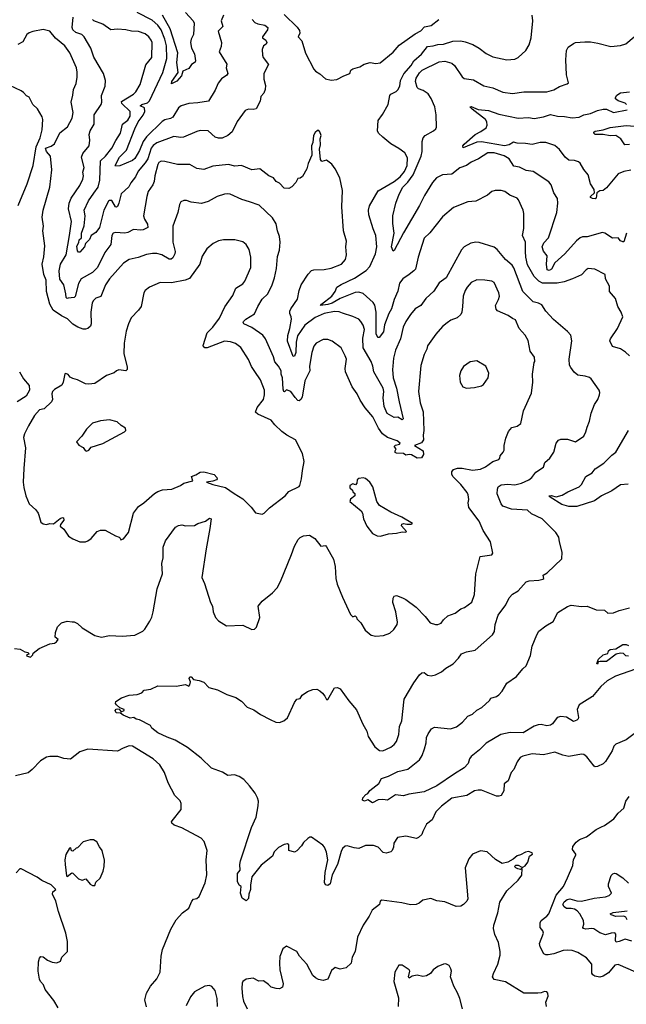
# Model space of a CAD drawing. Extents: x 1245515 to 1420776, y 606314 to 671314.
# Tile 94 of 256: x 1315642 to 1320926, y 627056 to 635634. Entities that reach past the tile are written whole.
import ezdxf

# ---------------------------------------------------------------- set-up
doc = ezdxf.new("R2010")
doc.units = 0

msp = doc.modelspace()

# ---------------------------------------------------------------- linework, layer by layer
at = {"layer": '0CON10XD'}
for points in [[(1317415.8, 635675), (1317396.2, 635625), (1317412.5, 635575), (1317371.1, 635535), (1317400.6, 635435), (1317398.3, 635401.7), (1317379.2, 635355), (1317446.6, 635246.6), (1317439.3, 635215), (1317453.6, 635165), (1317445, 635150.6), (1317401.2, 635118.8), (1317369.5, 635080.5), (1317345, 635020), (1317286.6, 634923.4), (1317195, 634909.5), (1317114.6, 634905.4), (1317048, 634885), (1317025, 634865.8), (1316974.4, 634785), (1316955.7, 634774.3), (1316907.2, 634762.8), (1316883.3, 634746.7), (1316746.8, 634613.2), (1316718.1, 634571.9), (1316685.6, 634494.4), (1316643.8, 634425), (1316625, 634408), (1316515, 634360), (1316475, 634357.5), (1316472, 634365), (1316511.9, 634435), (1316572.1, 634497.9), (1316645, 634682.7), (1316672.4, 634745), (1316717.1, 634802.9), (1316730.8, 634835), (1316729.2, 634865), (1316692, 634885), (1316705, 634896.1), (1316755, 634910.5), (1316773.6, 634926.4), (1316888.1, 635175), (1316923.9, 635295), (1316920, 635405), (1316907.5, 635465), (1316875, 635546.2), (1316845, 635586.1), (1316795, 635630), (1316665, 635696.2)], [(1317085, 635697.8), (1317151.5, 635625), (1317162.1, 635605), (1317155.4, 635505), (1317135.5, 635465), (1317128.9, 635435), (1317139.5, 635385), (1317165, 635336.7), (1317174, 635275), (1317170, 635265), (1317137, 635243), (1317115, 635208), (1317063.3, 635185), (1317052.5, 635145), (1317010.2, 635099.8), (1316965, 635076.7), (1316965.7, 635095), (1317023.1, 635175), (1317010.4, 635260.4), (1317019.4, 635345), (1316953.3, 635555), (1316885, 635672.9)], [(1317945, 635680), (1318059.4, 635569.4), (1318080.3, 635540.3), (1318083, 635517), (1318068, 635485), (1318099.5, 635449.5), (1318132.3, 635342.3), (1318202.7, 635202.7), (1318217.5, 635185), (1318255, 635163.3), (1318305, 635120), (1318355, 635106.7)], [(1320585.7, 632085), (1320605.7, 632135), (1320619.2, 632205), (1320649.7, 632280.3), (1320678, 632325), (1320693.8, 632365), (1320696, 632385), (1320690, 632405), (1320620, 632505), (1320605, 632516.2), (1320568.3, 632528.3), (1320505, 632536), (1320473.4, 632563.4), (1320442.7, 632602.7), (1320432.9, 632625), (1320428.1, 632675), (1320452.9, 632835), (1320442.5, 632885), (1320415, 632918), (1320292, 633022), (1320225, 633094), (1320189.4, 633149.4), (1320160, 633165), (1320115, 633176.9), (1320024.4, 633265), (1319947.1, 633472.9), (1319930.6, 633495), (1319872.5, 633545), (1319802.7, 633632.7), (1319775, 633652), (1319645, 633692.5), (1319615, 633695.8), (1319572.7, 633687.3), (1319515, 633654), (1319491.7, 633628.3), (1319356.2, 633385), (1319295, 633342.5), (1319250.3, 633269.7), (1319180, 633205), (1319136.7, 633145), (1319085.6, 633114.4), (1319045, 633066.7), (1319004.4, 633005), (1318982.5, 632955), (1318959.1, 632855), (1318915.4, 632754.6), (1318898.8, 632685), (1318893.6, 632616.4), (1318890, 632585), (1318896.1, 632515), (1318924.7, 632425), (1318946.2, 632305), (1318982.1, 632157.9), (1318975, 632148.6), (1318935, 632172), (1318905, 632168), (1318843.9, 632203.9), (1318817.2, 632265), (1318808.5, 632338.5), (1318814.7, 632395), (1318807.4, 632425), (1318725.5, 632565), (1318716.9, 632615), (1318702.3, 632655), (1318635.2, 632775.2), (1318631, 632859), (1318644.7, 632934.7), (1318635, 632972.5), (1318615, 633005.8), (1318595, 633025.7), (1318545, 633048.6), (1318455, 633076.9), (1318425, 633087.5), (1318385, 633091.2), (1318295, 633074.6), (1318215, 633038.4), (1318125, 632971.6), (1318060.6, 632879.4), (1318049.6, 632825), (1318046, 632735), (1318035, 632702), (1318025, 632700), (1317974.5, 632834.5), (1317977.7, 632882.3), (1317996.2, 632945), (1318009.4, 633025), (1318008, 633045), (1317994.5, 633074.5), (1317995.6, 633095), (1318002.5, 633115), (1318060.7, 633199.3), (1318076.6, 633275), (1318095, 633323.1), (1318155, 633417.5), (1318185, 633448.6), (1318205, 633455.6), (1318295, 633458.1), (1318355, 633468.6), (1318445.5, 633504.5), (1318480, 633545), (1318489.2, 633585), (1318482.9, 633655), (1318489.4, 633705), (1318464, 633795), (1318448.1, 634005), (1318454.2, 634145.8), (1318430.8, 634255), (1318390, 634335), (1318360, 634375), (1318315, 634410), (1318275, 634400), (1318263.3, 634415), (1318253.3, 634505), (1318263.3, 634545), (1318260, 634595), (1318266.7, 634625), (1318257, 634657), (1318248.3, 634668.3), (1318235, 634670), (1318215, 634650), (1318202.5, 634625), (1318196.2, 634565), (1318183.3, 634535), (1318187.5, 634455), (1318155, 634380), (1318143.8, 634335), (1318105, 634267.5), (1318085, 634252.5), (1318065, 634250), (1318046.7, 634215), (1318012, 634178), (1317985, 634163.3), (1317945, 634166.7), (1317905, 634210), (1317875, 634223.3), (1317852.5, 634255), (1317813.3, 634275), (1317735, 634333.8), (1317665, 634326.7), (1317575, 634364.4), (1317515, 634358.1), (1317461.9, 634371.9), (1317325, 634357.1), (1317245, 634328.5), (1317185, 634338.6), (1317125, 634372), (1317015, 634372.5), (1316905, 634400), (1316875, 634400.9), (1316855, 634389.4), (1316846.4, 634373.6), (1316818, 634275), (1316813.1, 634225), (1316800.5, 634195), (1316762.2, 634137.8), (1316747.9, 634095), (1316721.1, 633925), (1316728.5, 633895), (1316755, 633853.3), (1316758, 633825), (1316716.4, 633803.6), (1316695, 633800), (1316633.1, 633806.9), (1316585, 633781.1), (1316556.2, 633773.8), (1316475, 633778.6), (1316455, 633774.2), (1316443.6, 633755), (1316435.5, 633675), (1316384.7, 633605.3), (1316319.1, 633475), (1316275, 633431.2), (1316178.2, 633375), (1316155, 633335.7), (1316125, 633222.5), (1316115, 633214.4), (1316065, 633206.6), (1316055, 633206.1), (1316046.1, 633215), (1316045, 633246.7), (1316025.5, 633325), (1315992.8, 633372.8), (1315984.7, 633444.7), (1315997.6, 633505), (1316046.1, 633585), (1316075.8, 633755), (1316092, 633875), (1316068, 633985), (1316071.5, 634035), (1316090, 634080), (1316165, 634189.4), (1316191.5, 634245), (1316196.9, 634275), (1316192, 634305), (1316202.9, 634345), (1316178.9, 634435), (1316192, 634468), (1316246, 634534), (1316251.5, 634585), (1316246.7, 634635), (1316255.6, 634665), (1316291.9, 634725), (1316289.4, 634805), (1316350, 634895), (1316356.4, 634915), (1316355.6, 634975), (1316387.1, 635055), (1316388.1, 635105), (1316372.5, 635165), (1316287.7, 635307.7), (1316260.5, 635385), (1316204.7, 635484.7), (1316184.3, 635505), (1316131.7, 635521.7), (1316104.5, 635545), (1316097.9, 635565), (1316106.8, 635655)], [(1317665.6, 635635), (1317688.7, 635608.7), (1317715, 635597.5), (1317776, 635586), (1317802.7, 635565), (1317799.1, 635545), (1317757.5, 635485), (1317756.2, 635475), (1317785, 635455.7), (1317794.6, 635435), (1317788.4, 635421.6), (1317764.7, 635405.3), (1317754.3, 635375.7), (1317755.8, 635325), (1317764, 635305), (1317808.8, 635245), (1317767.5, 635165), (1317770, 635115), (1317781.7, 635061.7), (1317780, 635025), (1317770, 634995), (1317743.3, 634965), (1317736.4, 634923.6), (1317701.7, 634858.3), (1317675, 634852), (1317633.6, 634853.6), (1317607, 634843), (1317535, 634747.5), (1317493.9, 634656.1), (1317455.5, 634624.5), (1317405, 634601.4), (1317375, 634602.5), (1317345, 634612), (1317285, 634666.2), (1317215, 634667.5), (1317185, 634661.2), (1317069.4, 634610.6), (1317045, 634606.5), (1316985, 634615.6), (1316835, 634560.6), (1316805, 634539.2), (1316786.2, 634515), (1316757.9, 634422.1), (1316735, 634386.6), (1316674.5, 634315), (1316650.4, 634265), (1316608.5, 634211.5), (1316591.6, 634178.4), (1316525, 634116), (1316506.2, 634035), (1316493.3, 634006.7), (1316485, 634000), (1316475, 634002.5), (1316445, 634057.5), (1316425, 634059.3), (1316415, 634052.9), (1316374.8, 633975), (1316336.4, 633823.6), (1316305, 633780.8), (1316265.5, 633754.5), (1316250.8, 633719.2), (1316215.7, 633685), (1316205.3, 633654.7), (1316165, 633608.1), (1316155, 633609.4), (1316145, 633621.1), (1316139, 633661), (1316156.6, 633693.4), (1316160.7, 633715), (1316178.7, 633735), (1316181.2, 633775), (1316203.2, 633836.8), (1316211.5, 633925), (1316202.9, 633975), (1316240.9, 634055), (1316287.8, 634122.2), (1316324, 634176), (1316339.3, 634235), (1316346.8, 634403.2), (1316389.6, 634445), (1316444.6, 634515), (1316478.3, 634581.7), (1316521.2, 634645), (1316535.9, 634724.1), (1316585, 634757.5), (1316605, 634794), (1316604.2, 634835), (1316531.5, 634905), (1316528.3, 634921.7), (1316632, 634985), (1316654, 635005), (1316690.6, 635069.4), (1316740.5, 635239.5), (1316791.8, 635305), (1316795.4, 635435), (1316788.2, 635455), (1316766.5, 635485), (1316735, 635511.8), (1316677.4, 635532.6), (1316615, 635534.1), (1316565, 635545.4), (1316495, 635550.5), (1316435, 635546.7), (1316366.4, 635596.4), (1316288.8, 635625), (1316277, 635637)], [(1320953.3, 632705), (1320918.5, 632738.5), (1320876.6, 632766.6), (1320807, 632787), (1320782, 632835), (1320788, 632855), (1320850, 632945), (1320896, 633045), (1320881.4, 633085), (1320851.9, 633135), (1320830.8, 633205), (1320780.8, 633265), (1320781.2, 633311.2), (1320745.7, 633375), (1320741.2, 633415), (1320650.9, 633460.9), (1320595, 633465.7), (1320575.5, 633454.5), (1320535, 633412), (1320456.7, 633375), (1320385, 633350), (1320325, 633337.7), (1320195, 633340), (1320165.5, 633355), (1320125, 633396.9), (1320065, 633498.6), (1320050, 633565), (1320048.2, 633615), (1320047.9, 633695), (1320023.1, 633755), (1320034.6, 633815), (1320034.3, 633945), (1320027.1, 633975), (1319988.2, 634065), (1319975, 634080), (1319912.5, 634105), (1319867.7, 634137.7), (1319835.7, 634145.7), (1319785, 634147.1), (1319755, 634136), (1319715.7, 634104.3), (1319615, 634054.2), (1319545, 634047.5), (1319422.1, 633997.9), (1319325, 633916.2), (1319213.4, 633776.6), (1319165, 633731.2), (1319113.5, 633565), (1319088.6, 633461.4), (1319076, 633445), (1319035.6, 633415), (1318979.4, 633375), (1318950.5, 633339.5), (1318935, 633268.8), (1318903.8, 633195), (1318882.2, 633115), (1318856.5, 633073.5), (1318818.7, 632975), (1318812.2, 632915), (1318773.6, 632866.4), (1318765, 632866.2), (1318755, 632876.2), (1318748, 632898), (1318748.2, 633085), (1318736.7, 633146.7), (1318721.1, 633171.1), (1318635, 633248.1), (1318595, 633260.9), (1318565, 633256.6), (1318435, 633203.8), (1318363.8, 633165), (1318325, 633152), (1318262.7, 633142.7), (1318270.6, 633155), (1318360.6, 633225), (1318391.2, 633265), (1318405.7, 633305), (1318443, 633327), (1318558.9, 633381.1), (1318660.5, 633449.5), (1318691.3, 633485), (1318740.9, 633595), (1318753.8, 633655), (1318745.5, 633755), (1318721.2, 633811.2), (1318682.5, 633935), (1318680.5, 633975), (1318688.6, 634011.4), (1318765.8, 634144.2), (1318904.3, 634225), (1318955, 634264.6), (1318995, 634311.5), (1319015.8, 634365), (1319020.5, 634430.5), (1318996.7, 634475), (1318945, 634513.3), (1318875, 634552.9), (1318805, 634609.2), (1318766.9, 634646.9), (1318757.5, 634665), (1318764.3, 634755), (1318802.7, 634807.3), (1318850.8, 634895), (1318865, 634973.3), (1318874.6, 634985.4), (1318921.1, 635008.9), (1318936.9, 635023.1), (1318952.5, 635055), (1318960.3, 635105), (1318986.8, 635163.2), (1319051.2, 635235), (1319074.8, 635275.2), (1319141.3, 635335), (1319195, 635400.7), (1319243.8, 635405), (1319285, 635418.4), (1319335, 635421.1), (1319415, 635447.1), (1319485, 635448.6), (1319522.7, 635442.7), (1319589.1, 635419.1), (1319645, 635386), (1319705, 635338.8), (1319765, 635312), (1319885, 635285.8), (1319955, 635289.2), (1319985, 635304), (1320050, 635365), (1320080, 635415), (1320097.5, 635475), (1320112.5, 635625), (1320105.8, 635675)], [(1318355, 635106.7), (1318405, 635112.5), (1318464.1, 635145.9), (1318517.5, 635165), (1318527.5, 635195), (1318544.1, 635205.9), (1318605, 635224.2), (1318642.4, 635247.6), (1318695, 635260.8), (1318745, 635252), (1318781.2, 635258.8), (1318895, 635352), (1318946.9, 635413.1), (1319088.3, 635511.7), (1319135, 635537.1), (1319166.9, 635573.1), (1319226.2, 635585), (1319293.8, 635636.2)], [(1315597, 630157), (1315645, 630150), (1315685, 630127.5), (1315715, 630120), (1315720, 630105), (1315705, 630100), (1315701.7, 630091.7), (1315735, 630080), (1315755, 630100), (1315760, 630115), (1315810, 630155), (1315905, 630197.5), (1315945, 630202.5), (1315962.5, 630215), (1315977.5, 630235), (1315950, 630255), (1315952.5, 630295), (1315970, 630345), (1316005, 630380), (1316055, 630392.5), (1316098.3, 630388.3), (1316115, 630387.5), (1316145, 630372.5), (1316186.4, 630336.4), (1316295, 630270), (1316355, 630253.3), (1316425, 630268), (1316535, 630263.8), (1316645, 630271.2), (1316715, 630306.7), (1316733.3, 630325), (1316775.9, 630394.1), (1316792.3, 630427.7), (1316804.2, 630475), (1316840, 630675), (1316884.5, 630805), (1316878.9, 630895), (1316890.6, 630945), (1316890.3, 631039.7), (1316911.4, 631095), (1316998.3, 631211.7), (1317025, 631226.7), (1317055, 631233.3), (1317085, 631223.3), (1317165, 631226.7), (1317195, 631243.3), (1317260, 631265), (1317295, 631292.5), (1317310, 631285), (1317299.5, 631200.5), (1317265.5, 631025), (1317228.6, 630775), (1317252.3, 630722.3), (1317304, 630555), (1317320, 630525), (1317327.5, 630475), (1317347.5, 630425), (1317375, 630397.5), (1317443, 630353), (1317585, 630360), (1317665, 630322.5), (1317687, 630323), (1317705, 630340), (1317732.5, 630425), (1317718.8, 630525), (1317755, 630568.8), (1317845, 630641.2), (1317885, 630683.8), (1317915, 630740), (1318010.6, 630975), (1318035, 631047.5), (1318067.5, 631105), (1318085, 631122.5), (1318115, 631137.5), (1318165, 631142.5), (1318212.5, 631115), (1318265, 631047.5), (1318305, 631052.5), (1318315, 631042.5), (1318375.6, 630935), (1318389.5, 630869.5), (1318394.4, 630765), (1318408.6, 630715), (1318453.4, 630603.4), (1318525, 630452.5), (1318545, 630432.5), (1318565, 630440), (1318575, 630430), (1318580, 630415), (1318615, 630380), (1318652.5, 630315), (1318702.3, 630272.3), (1318745, 630262.5), (1318812.3, 630267.7), (1318865, 630290), (1318900.3, 630319.7), (1318930, 630365), (1318932.9, 630385), (1318917.8, 630475), (1318893.1, 630555), (1318894, 630595), (1318905, 630611.2), (1318925, 630616.2), (1318976, 630596), (1319005, 630583.8), (1319096, 630515), (1319173.8, 630435), (1319218.3, 630378.3), (1319265, 630364), (1319285.6, 630364.4), (1319312.5, 630375), (1319333.6, 630406.4), (1319371.2, 630438.8), (1319435, 630463.8), (1319485, 630500), (1319517.3, 630512.7), (1319579.4, 630560.6), (1319604.4, 630625), (1319614.5, 630805), (1319654.1, 630955.9), (1319755, 630971.4), (1319764.2, 630985), (1319744.2, 631085), (1319678.8, 631185), (1319645, 631263.8), (1319554, 631385), (1319548.6, 631425), (1319554, 631455), (1319550, 631495), (1319540, 631515), (1319486, 631585), (1319416.2, 631655), (1319406.7, 631675), (1319407.5, 631695), (1319420, 631715), (1319455, 631726), (1319495, 631725.7), (1319585, 631708.6), (1319655, 631717.5), (1319700.9, 631739.1), (1319765, 631784.2), (1319816.6, 631803.4), (1319825.6, 631814.4), (1319828, 631835), (1319853.3, 631865), (1319861.2, 631885), (1319861.2, 631925), (1319876.7, 631986.7), (1319901.2, 632045), (1319929.5, 632080.5), (1319975.9, 632094.1), (1320008, 632115), (1320031.4, 632225), (1320100.3, 632379.7), (1320112.5, 632475), (1320108.8, 632545), (1320123.6, 632646.4), (1320130, 632655), (1320126.7, 632695), (1320087.5, 632747.5), (1320071.7, 632838.3), (1320045.6, 632885), (1319991.8, 632945), (1319959.7, 633019.7), (1319935, 633030), (1319898.3, 633058.3), (1319805, 633098), (1319791.3, 633111.3), (1319787.5, 633145), (1319814.2, 633195), (1319821.4, 633225), (1319815, 633253.3), (1319775, 633343.3), (1319755, 633355.8), (1319695, 633365.8), (1319625, 633366.9), (1319574.7, 633345.3), (1319538.9, 633305), (1319521.1, 633275), (1319504.5, 633225), (1319500.5, 633135), (1319494, 633085), (1319483.8, 633065), (1319454.1, 633035.9), (1319397.5, 633015), (1319365, 632992), (1319325, 632960), (1319265.9, 632894.1), (1319195, 632792.5), (1319190, 632765), (1319165, 632716.7), (1319137.5, 632622.5), (1319115.8, 632395.8), (1319130, 632295), (1319157.6, 632217.6), (1319162.9, 632055), (1319155.8, 632015), (1319158.6, 631975), (1319142.6, 631947.4), (1319080, 631925), (1319157, 631877), (1319160, 631845), (1319142.3, 631817.7), (1319105, 631814.3), (1319055, 631843.8), (1319035, 631846.7), (1319005, 631838.8), (1318984.1, 631854.1), (1318925, 631856.5), (1318913.1, 631863.1), (1318911.3, 631878.7), (1318922.5, 631895), (1318903.3, 631915), (1318915, 631926.2), (1318950, 631935), (1318957.5, 631945), (1318928.8, 631965), (1318845, 631994.6), (1318801.5, 632025), (1318766.6, 632076.6), (1318719.5, 632175), (1318652.1, 632252.1), (1318609.1, 632319.1), (1318580.8, 632375), (1318538.1, 632435), (1318480, 632565), (1318478, 632595), (1318487.5, 632675), (1318478, 632705), (1318441.2, 632775), (1318364.2, 632834.2), (1318325, 632847.5), (1318285, 632848.6), (1318223.8, 632815), (1318205, 632790), (1318185.6, 632735), (1318165.7, 632615), (1318168.8, 632575), (1318125, 632488.8), (1318101.8, 632345), (1318092, 632325), (1318075, 632314), (1318065, 632316.7), (1318041.9, 632341.9), (1318005, 632395.6), (1317965, 632410), (1317948, 632392), (1317942, 632395), (1317936, 632415), (1317931.3, 632515), (1317920.5, 632545), (1317918.2, 632575), (1317896.4, 632615), (1317864.6, 632654.6), (1317853, 632697), (1317783, 632853), (1317759.4, 632885), (1317665, 632952), (1317595, 632984.3), (1317588.8, 632995), (1317590, 633005), (1317611.2, 633025), (1317687.4, 633072.6), (1317715.8, 633135), (1317755, 633200), (1317803.2, 633246.8), (1317842.2, 633325), (1317861.8, 633385), (1317878.2, 633465), (1317888.1, 633571.9), (1317904.6, 633625), (1317912.2, 633695), (1317905.6, 633745), (1317886.9, 633795), (1317875.6, 633855), (1317845, 633908), (1317727.2, 634017.2), (1317645, 634048.1), (1317577.2, 634067.2), (1317475, 634114.3), (1317455, 634115.6), (1317425, 634114.2), (1317362.5, 634095), (1317285, 634050.8), (1317225, 634032.9), (1317135, 634043.8), (1317095, 634060), (1317070.7, 634059.3), (1317045, 634047.5), (1317033.3, 634025), (1317020, 633955), (1316975.7, 633835), (1316975.4, 633695.4), (1316995.5, 633615), (1316993.1, 633595), (1316975, 633560), (1316960.9, 633549.1), (1316945, 633548.1), (1316881.2, 633585), (1316835, 633597.3), (1316797.9, 633597.9), (1316745, 633589.4), (1316675, 633563.3), (1316595, 633544.3), (1316545, 633514.3), (1316424.6, 633375), (1316388.5, 633325), (1316347.3, 633222.7), (1316305, 633208), (1316285, 633188), (1316273.8, 633166.2), (1316262.1, 633085), (1316264, 632985), (1316257.5, 632962.5), (1316236.7, 632945), (1316215, 632936.9), (1316195, 632937.5), (1316149.2, 632955), (1316105, 632982.2), (1316056.9, 633026.9), (1316005, 633054.5), (1315933.8, 633103.8), (1315903.2, 633155), (1315875.3, 633265), (1315870.9, 633365), (1315851.4, 633415), (1315838.2, 633505), (1315851.7, 633568.3), (1315861.9, 633665), (1315842.5, 633795), (1315848.1, 633835), (1315837.5, 633915), (1315846, 633975), (1315905.5, 634175), (1315921.2, 634325), (1315910.8, 634445), (1315875, 634486), (1315866.2, 634513.8), (1315915, 634532), (1315945, 634551.2), (1315992.4, 634647.6), (1316058.6, 634701.4), (1316098.8, 634775), (1316107.5, 634825), (1316089.1, 634915), (1316105.9, 634975.9), (1316111.2, 635025), (1316135, 635077.5), (1316143, 635133), (1316143, 635177), (1316135.5, 635215), (1316077.5, 635345), (1316033.5, 635405), (1315953.6, 635473.6), (1315903.2, 635533.2), (1315845, 635548.8), (1315755, 635532), (1315725, 635520), (1315705, 635503.8), (1315670, 635440), (1315625, 635418.9)], [(1319295, 635265.6), (1319345, 635271.4), (1319405, 635254.3), (1319428.6, 635235), (1319495, 635135.7), (1319515, 635121.9), (1319595, 635109.6), (1319685, 635056.9), (1319765, 635040), (1319851.7, 635001.7), (1319935, 634990), (1320035, 635004.2), (1320235, 635005.7), (1320295.6, 635024.4), (1320345, 635052), (1320412.5, 635075), (1320423.3, 635085), (1320406.7, 635155), (1320400.8, 635285), (1320404.5, 635365), (1320419.2, 635395), (1320465, 635428), (1320485, 635434), (1320565, 635441.4), (1320615, 635440), (1320678.5, 635428.5), (1320791.2, 635401.2), (1320875, 635408.6), (1320923.3, 635425), (1320995, 635486.2)], [(1320926.7, 633775), (1320905, 633700), (1320895, 633697.5), (1320875, 633707.5), (1320855, 633732.5), (1320805, 633731.2), (1320740, 633775), (1320719.7, 633779.7), (1320585, 633743.1), (1320545, 633742.2), (1320525, 633733.3), (1320491.5, 633708.5), (1320390.8, 633595), (1320305, 633514.6), (1320275, 633460.4), (1320255, 633450), (1320235.7, 633455), (1320231.2, 633505), (1320237.7, 633577.7), (1320206, 633616), (1320194.7, 633655.3), (1320208.9, 633691.1), (1320248.8, 633735), (1320320, 633955), (1320330.8, 634035), (1320328, 634075), (1320295.8, 634125.8), (1320270.8, 634195), (1320252.4, 634222.4), (1320115, 634310.6), (1320055, 634319.4), (1319995, 634350), (1319946.8, 634356.8), (1319905, 634420.9), (1319862.7, 634447.3), (1319775, 634475.4), (1319721.2, 634475), (1319637.6, 634422.4), (1319575, 634393.1), (1319535, 634364.3), (1319475, 634344.4), (1319405, 634287.9), (1319325, 634281.1), (1319273.6, 634255), (1319237.1, 634215), (1319167.5, 634102.5), (1319124.8, 634015.2), (1318983.9, 633776.1), (1318905, 633623.3), (1318895, 633618.8), (1318879.8, 633655), (1318905.3, 633775), (1318891.3, 633858.7), (1318891.9, 633925), (1318917.1, 634035), (1318946.2, 634115), (1318979.3, 634175), (1319022.4, 634217.6), (1319068.9, 634281.1), (1319139.2, 634445), (1319147.4, 634485), (1319147.3, 634572.7), (1319156.4, 634605), (1319174, 634626), (1319248, 634665), (1319267.4, 634682.6), (1319273.2, 634696.8), (1319270, 634805), (1319258.2, 634875), (1319226.4, 634946.4), (1319199.4, 634989.4), (1319156.6, 635016.6), (1319115, 635032.2), (1319105, 635044), (1319090.8, 635095), (1319094.4, 635125), (1319125, 635171.4), (1319149.2, 635195), (1319295, 635265.6)], [(1315627.5, 634015), (1315708.1, 634205), (1315758.9, 634365), (1315785.2, 634525), (1315818.6, 634605), (1315836.4, 634675), (1315843.6, 634763.6), (1315836.5, 634786.5), (1315796.1, 634856.1), (1315755.6, 634895.6), (1315725, 634960), (1315701.2, 634971.2), (1315675, 635001.2), (1315655, 635014), (1315555, 635060.8)], [(1320928.8, 634895), (1320915, 634905.8), (1320855, 634926.2), (1320833.3, 634945), (1320832.5, 634955), (1320845, 634977.5), (1320877, 634997), (1320955, 635006.2)], [(1320557.7, 634327.7), (1320524.1, 634384.1), (1320510, 634395), (1320475, 634407.5), (1320425, 634409.6), (1320393.9, 634435), (1320345, 634504.4), (1320305, 634538.6), (1320225, 634565.5), (1320175, 634563.8), (1320105, 634545.4), (1320046.9, 634556.9), (1319975, 634557.3), (1319945, 634566.9), (1319905.3, 634544.7), (1319865, 634534.8), (1319665, 634570.4), (1319624, 634566), (1319505, 634516.7), (1319503.1, 634535), (1319515, 634549.2), (1319610, 634635), (1319659.7, 634660.3), (1319705, 634693.3), (1319714, 634715), (1319712.5, 634745), (1319700, 634765), (1319584, 634855), (1319564.2, 634875), (1319575, 634877.5), (1319635, 634853.1), (1319725, 634844), (1319815, 634810), (1319985, 634776.4), (1320073, 634783), (1320125, 634774.5), (1320205, 634787.9), (1320265, 634809.2), (1320326.3, 634793.7), (1320388.9, 634791.1), (1320455, 634778.7), (1320515, 634786.2), (1320556, 634805), (1320615, 634815.9), (1320676.1, 634843.9), (1320725, 634855.3), (1320755, 634853.5), (1320815, 634826.2), (1320935, 634847.5)], [(1320955, 634547.8), (1320913.1, 634543.1), (1320878.8, 634595), (1320835.9, 634625.9), (1320785, 634623.1), (1320725, 634634), (1320655, 634634.8), (1320642.7, 634645), (1320642.1, 634655), (1320655, 634662.8), (1320725, 634673.5), (1320785, 634695.8), (1320925, 634711.8), (1321185, 634692.5)], [(1320965, 634322.1), (1320905, 634311.8), (1320855, 634290), (1320755, 634168.5), (1320725, 634146.7), (1320695, 634142.7), (1320670.6, 634125), (1320665, 634078.8), (1320655, 634072.9), (1320632.5, 634075), (1320614.3, 634084.3), (1320614, 634095), (1320650, 634125), (1320647.8, 634155), (1320613.9, 634205), (1320592.7, 634282.7), (1320557.7, 634327.7)], [(1316213.9, 631086.1), (1316235, 631093.8), (1316265, 631113.3), (1316317.5, 631175), (1316345, 631186.7), (1316385, 631187.5), (1316475, 631136.7), (1316507, 631127), (1316518.3, 631118.3), (1316523, 631103), (1316545, 631112.5), (1316590, 631165), (1316633.8, 631335), (1316676.1, 631393.9), (1316724.1, 631425.9), (1316815, 631506), (1316845, 631522.5), (1316885, 631537.1), (1316967.3, 631542.7), (1317043.3, 631575), (1317072.7, 631597.3), (1317150, 631615), (1317137.5, 631655), (1317175, 631667.5), (1317215, 631691.2), (1317245, 631696.2), (1317335, 631671.2), (1317360, 631645), (1317363.3, 631635), (1317357.5, 631625), (1317325, 631612.5), (1317270, 631605), (1317325, 631584.4), (1317435, 631556.9), (1317510, 631505), (1317585, 631460.8), (1317658.3, 631388.3), (1317695, 631337.5), (1317755, 631326.7), (1317772.5, 631335), (1317818.3, 631381.7), (1317953.8, 631485), (1317985.9, 631524.1), (1318075, 631566.7), (1318083.3, 631575), (1318098, 631635), (1318104.3, 631705.7), (1318120, 631785), (1318105.8, 631855.8), (1318045, 631973.3), (1317967.5, 632015), (1317925.9, 632045.9), (1317863.3, 632105), (1317831.2, 632145), (1317715, 632196.9), (1317695.8, 632215), (1317710, 632255), (1317765.6, 632325), (1317775.7, 632365), (1317775.8, 632405), (1317740, 632495), (1317690.2, 632570.2), (1317662.4, 632612.4), (1317635, 632674), (1317568.7, 632778.7), (1317521.7, 632811.7), (1317477.6, 632827.6), (1317425, 632834.6), (1317275, 632775.6), (1317255, 632775.8), (1317243.6, 632783.6), (1317240, 632795), (1317274.7, 632905.3), (1317325, 632954.4), (1317381.9, 633035), (1317428.3, 633131.7), (1317498.3, 633231.7), (1317525, 633294), (1317585, 633334), (1317604, 633355), (1317656.2, 633475), (1317656.2, 633565), (1317640.5, 633630.5), (1317615, 633676.7), (1317585, 633698.8), (1317516.1, 633716.1), (1317490, 633715), (1317416.4, 633716.4), (1317375, 633706.2), (1317327.5, 633685), (1317271.7, 633638.3), (1317230, 633575), (1317212, 633505), (1317120.3, 633379.7), (1317084.5, 633365.5), (1316965, 633341.9), (1316865, 633344.3), (1316773.3, 633305), (1316733.8, 633275), (1316724, 633255), (1316699.2, 633135), (1316677.8, 633102.2), (1316613.8, 633036.2), (1316588.6, 632985), (1316568.8, 632921.2), (1316552.5, 632815), (1316547.5, 632725), (1316577.6, 632607.6), (1316577.5, 632585), (1316565, 632574.3), (1316506.7, 632583.3), (1316483.9, 632576.1), (1316463.6, 632556.4), (1316397.5, 632535), (1316295, 632463.8), (1316245, 632458.8), (1316215, 632462), (1316145, 632496.2), (1316105, 632507.5), (1316080.7, 632520.7), (1316065, 632542.5), (1316045, 632552.5), (1316035, 632550), (1316020, 632475), (1316009.4, 632450.6), (1315945, 632411.4), (1315928.6, 632395), (1315922.9, 632375), (1315928, 632325), (1315920, 632305), (1315855.7, 632244.3), (1315813.8, 632235), (1315769.2, 632185), (1315719.4, 632095), (1315684.4, 632025), (1315675.6, 631995), (1315693.1, 631905), (1315676.9, 631725), (1315673.3, 631605), (1315678.3, 631558.3), (1315696.2, 631485), (1315723.8, 631415), (1315782.5, 631365), (1315803.6, 631333.6), (1315807.5, 631317.5), (1315825, 631257.5), (1315845, 631242.5), (1315875, 631236.7), (1315905, 631243.3), (1315935, 631241.2), (1315995, 631287.5), (1316015, 631296.2), (1316023.6, 631293.6), (1316025, 631272.5), (1315996.2, 631235), (1315995, 631220), (1316026.7, 631195), (1316067.5, 631135), (1316105, 631110), (1316165, 631086.2), (1316213.9, 631086.1)], [(1319535, 632423.8), (1319605, 632430), (1319665, 632443.3), (1319683, 632457), (1319723.3, 632515), (1319727.5, 632555), (1319702.5, 632615), (1319625, 632663.3), (1319565, 632653.3), (1319508.3, 632611.7), (1319486.1, 632573.9), (1319473.8, 632535), (1319480, 632475), (1319502.5, 632435), (1319535, 632423.8)], [(1315641.1, 632565), (1315675, 632504.4), (1315725, 632445.8), (1315727.6, 632405), (1315696.9, 632353.1), (1315618.9, 632305)], [(1316225, 631873.8), (1316245, 631883.8), (1316265, 631910), (1316365, 631941.9), (1316555, 632043.3), (1316566.2, 632055), (1316563.3, 632075), (1316525, 632097.5), (1316489.5, 632129.5), (1316425, 632146.7), (1316345, 632140), (1316275, 632118), (1316225, 632066.7), (1316184.1, 632005.9), (1316137.5, 631955), (1316158.3, 631928.3), (1316195, 631906.7), (1316211.7, 631881.7), (1316225, 631873.8)], [(1320995, 629413.3), (1320925, 629360), (1320835, 629323.3), (1320816.7, 629305), (1320802.5, 629265), (1320745, 629170), (1320725, 629151.2), (1320675, 629127.5), (1320655, 629124), (1320645, 629130), (1320582.1, 629212.1), (1320555, 629232), (1320535, 629234.2), (1320425, 629214.4), (1320373.3, 629225), (1320305, 629251.1), (1320205, 629228.1), (1320105, 629239.2), (1320025, 629218.8), (1320002.5, 629205), (1319975, 629167.5), (1319947.7, 629102.3), (1319923.8, 629075), (1319897.3, 629002.7), (1319861.2, 628975), (1319859.4, 628915), (1319835.8, 628875), (1319815, 628867.9), (1319795, 628869.2), (1319665, 628920.6), (1319635, 628920.8), (1319605, 628914.3), (1319537.5, 628875), (1319405, 628851.9), (1319315, 628782), (1319268.3, 628731.7), (1319235.8, 628664.2), (1319184.4, 628625.6), (1319155, 628560), (1319143.8, 628535), (1319115, 628507.5), (1319099.3, 628500.7), (1319005, 628521.2), (1318931.7, 628508.3), (1318901.2, 628458.8), (1318897.5, 628425), (1318886.2, 628395), (1318875, 628384), (1318835, 628372), (1318809.5, 628379.5), (1318765, 628423.3), (1318725, 628440), (1318655, 628440), (1318595, 628412.5), (1318555, 628417.5), (1318495, 628437.5), (1318476.4, 628433.6), (1318455, 628413.3), (1318442.4, 628387.6), (1318410, 628275), (1318363.8, 628185), (1318345.7, 628105), (1318325, 628090.8), (1318305, 628097.5), (1318296.7, 628116.7), (1318302.5, 628205), (1318326.6, 628315), (1318315, 628380), (1318295.8, 628425), (1318282.3, 628442.3), (1318185, 628512.5), (1318168.3, 628511.7), (1318150.7, 628499.3), (1318115, 628466.7), (1318096, 628435), (1318055, 628393.8), (1318035, 628382), (1317987.5, 628395), (1317986.7, 628445), (1317975, 628452.5), (1317945, 628448.8), (1317895, 628422), (1317858, 628385), (1317843.8, 628345), (1317745, 628268), (1317664, 628165), (1317651.4, 628095), (1317651.8, 628055), (1317637.3, 628015), (1317635, 627976.7), (1317615, 627957.5), (1317580.5, 627980.5), (1317566.2, 628025), (1317571.7, 628081.7), (1317553.3, 628095), (1317540, 628125), (1317540, 628195), (1317562.5, 628225), (1317560.8, 628275), (1317566.7, 628305), (1317662, 628595), (1317701.4, 628685), (1317720, 628785), (1317720.8, 628825), (1317712.5, 628855), (1317692.5, 628895), (1317645, 628958), (1317595, 629014.2), (1317555, 629040), (1317513.9, 629056.1), (1317455, 629049.2), (1317408.5, 629078.5), (1317313.8, 629113.8), (1317221.5, 629201.5), (1317105, 629294), (1316995, 629358), (1316925, 629382.5), (1316845, 629421.2), (1316792.3, 629462.3), (1316782.5, 629485), (1316685.3, 629535.3), (1316655, 629539.6), (1316635, 629555.6), (1316605, 629548.9), (1316542.5, 629575), (1316521.2, 629591.2), (1316482.9, 629595), (1316472.9, 629615), (1316482.9, 629627.1), (1316495, 629631.2), (1316507, 629627), (1316525, 629603.3), (1316552.5, 629615), (1316552.5, 629625), (1316515, 629640), (1316483.6, 629663.6), (1316477.5, 629675), (1316480, 629695), (1316530, 629725), (1316595, 629750), (1316665.6, 629754.4), (1316705, 629770), (1316726.1, 629793.9), (1316785, 629802.5), (1316845, 629829.2), (1317005, 629826.9), (1317085, 629841.2), (1317115, 629827.5), (1317125, 629840), (1317130.8, 629865), (1317119.4, 629895), (1317125, 629908), (1317135, 629910), (1317155, 629886.7), (1317205, 629877.5), (1317245, 629862.5), (1317290, 629815), (1317365, 629796.7), (1317446.1, 629756.1), (1317525, 629728), (1317575, 629696.2), (1317624.3, 629644.3), (1317681.2, 629621.2), (1317740.7, 629580.7), (1317825, 629535.7), (1317873.3, 629515), (1317905, 629510), (1317944, 629525), (1317975, 629552.9), (1318035.7, 629685), (1318055, 629713.3), (1318085, 629720), (1318101.7, 629748.3), (1318148.3, 629781.7), (1318195, 629798.6), (1318229.5, 629800.5), (1318256.6, 629786.6), (1318280, 629765), (1318300.7, 629740.7), (1318315, 629710), (1318325, 629710), (1318385, 629813.3), (1318410, 629815), (1318435, 629803.8), (1318508.7, 629698.7), (1318575, 629620), (1318630, 629495), (1318665.6, 629435.6), (1318678.9, 629388.9), (1318735, 629300), (1318775, 629266.2), (1318805, 629264.3), (1318876, 629295), (1318905, 629318), (1318925.7, 629345), (1318945.6, 629405), (1318951.9, 629475), (1318971.9, 629525), (1318992, 629715), (1319075, 629856.7), (1319125, 629926.2), (1319145, 629943.8), (1319165, 629945.8), (1319195, 629922), (1319225, 629916.2), (1319265, 629926.2), (1319317.7, 629952.3), (1319355, 629983.3), (1319417.7, 630022.3), (1319465, 630070), (1319491.2, 630108.8), (1319532.8, 630127.2), (1319608.2, 630141.8), (1319760, 630275), (1319778, 630305), (1319784.3, 630365), (1319810, 630445), (1319876.2, 630535), (1319905, 630597.5), (1319935, 630627.5), (1319983.3, 630656.7), (1320055, 630736), (1320080, 630745), (1320165, 630749.6), (1320200.3, 630759.7), (1320206.7, 630765), (1320202.5, 630795), (1320237.5, 630815), (1320363.6, 630936.4), (1320368.8, 630995), (1320343.9, 631086.1), (1320338.8, 631125), (1320313.8, 631165), (1320193.3, 631285), (1320100.3, 631330.3), (1320065, 631360.8), (1319925, 631368.7), (1319851.4, 631395), (1319835.6, 631415), (1319801.7, 631501.7), (1319802.9, 631545), (1319811.4, 631565), (1319837.4, 631582.6), (1319894.1, 631585.9), (1319955, 631581.1), (1320012.7, 631597.3), (1320076, 631625), (1320102.5, 631645), (1320137, 631693), (1320206, 631735), (1320215.8, 631775), (1320260.8, 631815), (1320295, 631866.2), (1320315.6, 631944.4), (1320335, 631972), (1320355, 631980.8), (1320415, 631980.8), (1320485, 631956.2), (1320555.6, 632004.4), (1320575, 632042.5), (1320585.7, 632085)], [(1320943.4, 631586.6), (1320875, 631582.9), (1320801.6, 631528.4), (1320708.9, 631485), (1320649.1, 631440.9), (1320495, 631392.5), (1320425, 631394), (1320365, 631410.5), (1320262, 631475), (1320251.2, 631485), (1320271.4, 631488.6), (1320315, 631475.8), (1320368.8, 631491.2), (1320418, 631522), (1320516, 631565), (1320537.1, 631585), (1320575, 631654.4), (1320627.5, 631685), (1320655, 631721.2), (1320730.5, 631769.5), (1320800.3, 631839.7), (1320833.8, 631865), (1320946.9, 632055)], [(1318785, 631133.3), (1318854.1, 631155.9), (1318925, 631160), (1318975, 631173.3), (1319005, 631170), (1319010, 631175), (1318967.5, 631225), (1318970.7, 631239.3), (1318985, 631246), (1319015, 631238.6), (1319050.7, 631239.3), (1319062.5, 631245), (1318970.6, 631300.6), (1318875, 631343.8), (1318775, 631400.4), (1318751.6, 631435), (1318719.2, 631565), (1318693.3, 631605), (1318655, 631638), (1318635, 631642.5), (1318595, 631636.2), (1318582.5, 631625), (1318580, 631595), (1318568.3, 631581.7), (1318545, 631590), (1318517.5, 631575), (1318517.5, 631555), (1318540, 631535), (1318545, 631520), (1318560, 631505), (1318560, 631485), (1318523.6, 631456.4), (1318516.7, 631435), (1318616.2, 631355), (1318626.7, 631335), (1318636.2, 631285), (1318665, 631222.5), (1318715, 631156.7), (1318755, 631136.7), (1318785, 631133.3)], [(1320703.8, 629825), (1320631.5, 629738.5), (1320515.7, 629664.3), (1320498.6, 629625), (1320508.6, 629555), (1320506.9, 629543.1), (1320495, 629530), (1320465, 629520.8), (1320405, 629558.6), (1320355.8, 629564.2), (1320325, 629554), (1320282, 629498), (1320265, 629486.7), (1320235, 629482.9), (1320185, 629492.1), (1320159.5, 629490.5), (1320125, 629477.9), (1320027.8, 629422.2), (1319915, 629423), (1319833.5, 629405), (1319705, 629330), (1319646.7, 629273.3), (1319573.8, 629215), (1319560, 629195), (1319550, 629155), (1319513.3, 629115), (1319430, 629065), (1319275, 628957.8), (1319165.4, 628905.4), (1319032.2, 628887.8), (1318985, 628871.4), (1318915, 628880), (1318845, 628834), (1318805, 628840), (1318763.9, 628836.1), (1318715, 628810), (1318675, 628838), (1318645, 628826.2), (1318626.7, 628835), (1318630, 628855), (1318657, 628883), (1318675, 628892.5), (1318693, 628917), (1318771.7, 628978.3), (1318795, 629023.3), (1318855.9, 629044.1), (1318935, 629082.5), (1319022.5, 629105), (1319124.2, 629185.8), (1319146.8, 629223.2), (1319168, 629282), (1319181.4, 629335), (1319185, 629380), (1319199.3, 629410.7), (1319230, 629455), (1319255, 629471.4), (1319395, 629454.3), (1319447.1, 629472.9), (1319500, 629515), (1319545, 629566.7), (1319585, 629582), (1319625, 629617.5), (1319668.3, 629641.7), (1319735, 629703.8), (1319747.5, 629722.5), (1319795, 629737.1), (1319815, 629752.9), (1319846.1, 629783.9), (1319885, 629852.5), (1319968.9, 629911.1), (1320025, 629978), (1320055, 630003.3), (1320092.5, 630095), (1320105, 630176.7), (1320145.7, 630275), (1320165, 630306), (1320225, 630354.2), (1320288, 630392), (1320329.7, 630470.3), (1320415, 630521.4), (1320446.8, 630533.2), (1320535, 630520.8), (1320585, 630525.6), (1320665, 630492.5), (1320735, 630488.9), (1320765, 630464), (1320815, 630466.2), (1320865, 630485.8), (1320955, 630508.8)], [(1320945, 630090), (1320923, 630093), (1320901.7, 630111.7), (1320876.2, 630116.2), (1320837.5, 630105), (1320755, 630042.2), (1320697.7, 630042.3), (1320681.7, 630038.3), (1320675, 630020), (1320670, 630025), (1320685, 630062.5), (1320725, 630100), (1320765, 630113.3), (1320772.5, 630135), (1320785, 630147.5), (1320835, 630153.8), (1320895, 630190), (1320925, 630190.8), (1320945, 630182.5)], [(1321005, 629975.3), (1320832.5, 629915), (1320759.2, 629875), (1320703.8, 629825)], [(1316747, 627033), (1316732.5, 627095), (1316746.1, 627153.9), (1316780, 627215), (1316835, 627277.5), (1316866.7, 627335), (1316873.3, 627475), (1316885, 627532.5), (1316959.3, 627710.7), (1317005, 627791.2), (1317058.8, 627851.2), (1317115, 627893.3), (1317142, 627955), (1317155, 627971.2), (1317185, 627977.5), (1317205, 627994), (1317258.9, 628115), (1317270.8, 628185), (1317265.8, 628315), (1317274.2, 628395), (1317248, 628475), (1317222.7, 628502.7), (1317054.3, 628594.3), (1316987.5, 628615), (1316966.7, 628635), (1316963.3, 628645), (1316970, 628655), (1317047.7, 628752.3), (1317048.8, 628805), (1317038.8, 628828.8), (1316994.1, 628874.1), (1316935.8, 628985), (1316902.9, 629075), (1316863, 629143), (1316803, 629193), (1316625, 629303.3), (1316595, 629306.7), (1316544.2, 629285.8), (1316495, 629260), (1316235, 629278.8), (1316165, 629256.7), (1316085, 629190), (1316025, 629196.2), (1315975, 629214), (1315905, 629215.6), (1315875, 629210), (1315822.2, 629177.8), (1315749.8, 629100.2), (1315715, 629073.1), (1315603.7, 629046.3)], [(1321010, 627335), (1320855, 627402.9), (1320825, 627395.7), (1320769.8, 627330.2), (1320725, 627300.6), (1320695, 627293.3), (1320650.9, 627300.9), (1320635, 627311.2), (1320627, 627327), (1320625, 627406.7), (1320579.1, 627459.1), (1320505, 627507.5), (1320455, 627524.4), (1320415, 627528.5), (1320375, 627522.9), (1320295, 627496.2), (1320245, 627486.9), (1320225, 627485.8), (1320206.7, 627495), (1320176.7, 627555), (1320170, 627585), (1320204, 627675), (1320200, 627695), (1320174.7, 627724.7), (1320174.6, 627765), (1320185.8, 627785), (1320235, 627824.4), (1320251.1, 627845), (1320314.5, 628005.5), (1320378.3, 628081.7), (1320415, 628157.5), (1320459.2, 628265), (1320465, 628317.5), (1320486.2, 628355), (1320485.8, 628365), (1320458.8, 628405), (1320459.3, 628430.7), (1320490.6, 628469.4), (1320519.5, 628490.5), (1320578.8, 628515), (1320665, 628578), (1320708.9, 628601.1), (1320735, 628612.5), (1320817.7, 628672.3), (1320855, 628720), (1320904.4, 628765.6), (1320923.1, 628825), (1320951.4, 628865)], [(1316295, 628090), (1316305, 628120), (1316342.5, 628155), (1316370, 628215), (1316378.8, 628255), (1316380.7, 628310.7), (1316360, 628395), (1316336.4, 628426.4), (1316315, 628470), (1316285, 628487.5), (1316255, 628487.5), (1316195, 628470), (1316145, 628420), (1316133.6, 628416.4), (1316105, 628390), (1316093, 628393), (1316088.3, 628418.3), (1316075, 628416.7), (1316045, 628360), (1316036.2, 628315), (1316038, 628275), (1316050, 628175), (1316055, 628170), (1316095, 628200), (1316105, 628197.5), (1316155, 628147.5), (1316185, 628137.5), (1316217.5, 628147.5), (1316255, 628102.5), (1316275, 628090), (1316295, 628090)], [(1320230, 627035), (1320226.7, 627075), (1320246.2, 627125), (1320244, 627154), (1320235, 627163.8), (1320215, 627165.8), (1320185, 627154.2), (1320155, 627151.4), (1320035, 627153.8), (1319875, 627252), (1319775, 627271.2), (1319761.2, 627295), (1319768.6, 627325), (1319808.5, 627405), (1319828.1, 627485), (1319828.6, 627515), (1319812.5, 627595), (1319782, 627665), (1319770, 627715), (1319771.2, 627745), (1319807, 627853), (1319823.8, 627945), (1319886.1, 628043.9), (1319985, 628137.5), (1320015, 628180), (1320018.3, 628238.3), (1320005, 628230), (1319980, 628235), (1319962.5, 628245), (1319952.5, 628255), (1319955, 628260), (1319965, 628266.7), (1319985, 628267.5), (1320015, 628250), (1320025, 628250), (1320045, 628262.5), (1320067.5, 628295), (1320082.5, 628345), (1320096, 628354), (1320108.8, 628365), (1320105, 628376), (1320075, 628387.5), (1320047.7, 628382.3), (1320005, 628357.5), (1319975, 628350), (1319940.5, 628319.5), (1319895, 628294), (1319845, 628283.3), (1319787.7, 628317.7), (1319715, 628383.8), (1319655, 628393.8), (1319587.7, 628362.3), (1319555, 628322.5), (1319521.2, 628245), (1319544.4, 627975), (1319535.6, 627955), (1319508.1, 627925), (1319485, 627910.6), (1319445, 627908), (1319345, 627947.1), (1319277, 627957), (1319223.9, 627976.1), (1319155, 627963.8), (1319122.3, 627937.7), (1319095, 627926), (1319045, 627921.5), (1318970.3, 627940.3), (1318796.1, 627963.9), (1318783.3, 627955), (1318776.7, 627925), (1318711.2, 627875), (1318687.4, 627822.6), (1318635, 627743.8), (1318585, 627640), (1318563.3, 627515), (1318536.7, 627465), (1318528.8, 627415), (1318485, 627372.5), (1318435, 627362.5), (1318390, 627375), (1318359.3, 627350.7), (1318326.1, 627273.9), (1318285, 627262.5), (1318245, 627272.5), (1318217.5, 627285), (1318195, 627306.7), (1318144.3, 627405), (1318080, 627475), (1318055, 627516.7), (1317965, 627562.5), (1317935, 627537.5), (1317908.3, 627471.7), (1317904.2, 627415), (1317908.8, 627355), (1317936.2, 627235), (1317932.5, 627205), (1317905, 627190), (1317875, 627192), (1317833.3, 627205), (1317808.3, 627228.3), (1317765, 627260.8), (1317725, 627256.7), (1317674.3, 627284.3), (1317614.1, 627275.9), (1317585.8, 627254.2), (1317580.3, 627239.7), (1317576.9, 627195), (1317582.6, 627122.6), (1317592.6, 627082.6), (1317622, 627015)], [(1315976.2, 627025), (1315938.8, 627088.8), (1315863.9, 627183.9), (1315850, 627225), (1315823, 627253), (1315813.6, 627273.6), (1315804, 627345), (1315806.2, 627425), (1315813.6, 627456.4), (1315825, 627472.5), (1315845, 627470), (1315885, 627440), (1315924.1, 627424.1), (1315965, 627416.7), (1315998.3, 627431.7), (1316010, 627465), (1316057.5, 627515), (1316057, 627603), (1316043.3, 627675), (1315980, 627865), (1315957.5, 627955), (1315927.5, 628015), (1315930, 628035), (1315957.5, 628055), (1315915, 628096.2), (1315835, 628134), (1315795, 628162.5), (1315655, 628236.2), (1315642.5, 628235), (1315609.5, 628200.5)], [(1320975, 627606.9), (1320915, 627624.4), (1320865, 627602.2), (1320838.3, 627598.3), (1320831.2, 627611.2), (1320835, 627666), (1320825, 627677.8), (1320793.3, 627676.7), (1320745, 627661.1), (1320695, 627676.9), (1320643.4, 627713.4), (1320625, 627716.9), (1320575, 627709.4), (1320553.3, 627715), (1320546.2, 627725), (1320555.6, 627754.4), (1320552.1, 627785), (1320521.5, 627845), (1320498.8, 627868.8), (1320475, 627883.1), (1320445, 627891.5), (1320405, 627891.5), (1320383.6, 627905), (1320373.7, 627925), (1320385, 627949.6), (1320411.8, 627968.2), (1320435, 627974.7), (1320495, 627956.2), (1320535, 627954.8), (1320645, 627978.9), (1320745, 627991.5), (1320777, 628003), (1320798.6, 628025), (1320772, 628082), (1320771.9, 628105), (1320795, 628176.7), (1320807.7, 628192.3), (1320822.3, 628197.7), (1320836.7, 628195), (1320895, 628158), (1320945, 628110)], [(1320935, 627791.8), (1320921.5, 627815), (1320905, 627823.7), (1320835, 627820), (1320795.6, 627835), (1320786.7, 627845), (1320812, 627855), (1320935, 627871.1)], [(1319498.6, 627015), (1319477.3, 627107.3), (1319456, 627155), (1319424, 627215), (1319393.8, 627295), (1319402.5, 627345), (1319397.5, 627365), (1319383, 627393), (1319355, 627407.5), (1319333.6, 627406.4), (1319283.9, 627386.1), (1319244.1, 627355.9), (1319220, 627325), (1319185, 627302.5), (1319155, 627297.5), (1319105, 627310.8), (1319060.6, 627299.4), (1319035, 627282.5), (1319030, 627295), (1319040, 627345), (1319035.8, 627355), (1318975, 627396.2), (1318945, 627397.5), (1318908.8, 627335), (1318901.2, 627255), (1318943, 627113), (1318938.1, 627035)], [(1317364.3, 627035), (1317362.9, 627105), (1317345.8, 627175), (1317315, 627211.2), (1317295, 627218), (1317255, 627214), (1317165.9, 627164.1), (1317128.8, 627121.2), (1317091.7, 627041.7)]]:
    msp.add_lwpolyline(points, dxfattribs=at)

doc.saveas('drawing.dxf')
